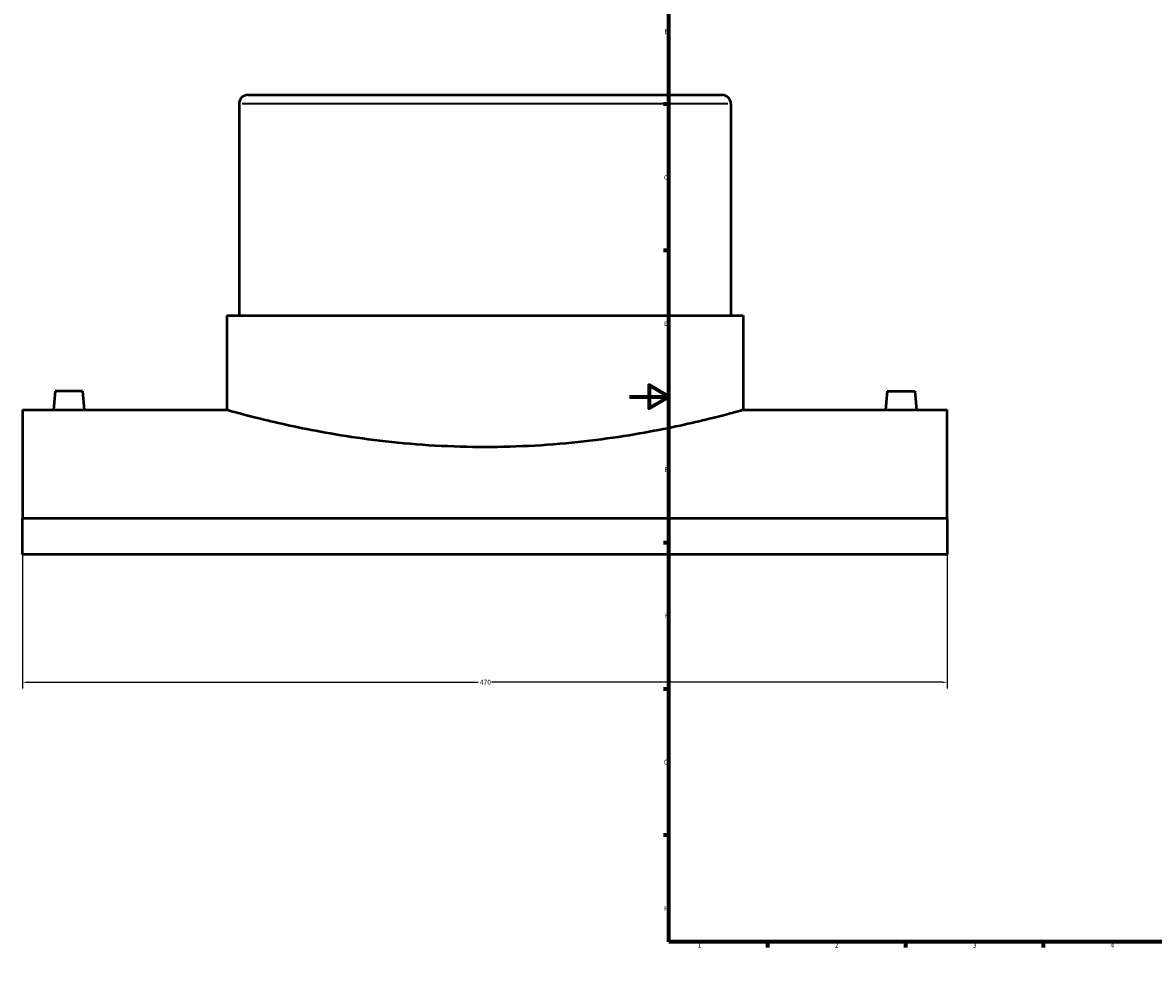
# Model space of a CAD drawing. Header units: millimetres. Extents: x -309 to 1514, y -626 to 1065.
# Tile 1 of 5: x -309 to 266, y 0 to 487. Entities that reach past the tile are written whole.
import ezdxf

# ---------------------------------------------------------------- set-up
doc = ezdxf.new("R2010")
doc.units = ezdxf.units.MM
for name, color, linetype, lineweight in [('Border (ANSI)', 7, 'Continuous', 70), ('Dimension (ANSI)', 7, 'Continuous', 25), ('Visible (ANSI)', 7, 'Continuous', 50), ('Visible Narrow (ANSI)', 7, 'Continuous', 35)]:
    doc.layers.add(name, color=color, linetype=linetype, lineweight=lineweight)
doc.styles.add('Note Text (ANSI)', font='tahoma.ttf')
doc.dimstyles.new('Default - mm (ANSI)', dxfattribs={"dimtxt": 2.4, "dimasz": 2.5, "dimexe": 3.175, "dimexo": 1.6002, "dimgap": 0.8, "dimtad": 0, "dimtoh": 1, "dimdec": 0, "dimrnd": 1e-08, "dimzin": 4, "dimdsep": 46, "dimtxsty": 'Note Text (ANSI)', "dimcen": 0.09, "dimdle": 10, "dimclrd": 256, "dimclre": 256, "dimclrt": 5, "dimadec": 1, "dimazin": 1, "dimtfac": 1.27, "dimtofl": 0, "dimtmove": 0, "dimatfit": 3, "dimfxl": 1, "dimtolj": 1, "dimtzin": 4, "dimlwd": -1, "dimlwe": -1, "dimarcsym": 0})

# ---------------------------------------------------------------- blocks, each defined once
blk = doc.blocks.new('Borders Default Border')
at = {"layer": 'Border (ANSI)'}
for p, q in [((70.08, 574), (70.08, 576.8)), ((140.17, 574), (140.17, 576.8)), ((210.25, 574), (210.25, 576.8)), ((280.33, 574), (280.33, 576.8)), ((350.42, 574), (350.42, 576.8)), ((490.58, 574), (490.58, 576.8)), ((560.67, 574), (560.67, 576.8)), ((630.75, 574), (630.75, 576.8)), ((700.83, 574), (700.83, 576.8)), ((770.92, 574), (770.92, 576.8)), ((20, 519.75), (17.2, 519.75)), ((821, 519.75), (823.8, 519.75)), ((20, 445.5), (17.2, 445.5)), ((821, 445.5), (823.8, 445.5)), ((20, 371.25), (17.2, 371.25)), ((821, 371.25), (823.8, 371.25)), ((20, 222.75), (17.2, 222.75)), ((821, 222.75), (823.8, 222.75)), ((20, 148.5), (17.2, 148.5)), ((821, 148.5), (823.8, 148.5)), ((20, 74.25), (17.2, 74.25)), ((821, 74.25), (823.8, 74.25)), ((70.08, 20), (70.08, 17.2)), ((140.17, 20), (140.17, 17.2)), ((210.25, 20), (210.25, 17.2)), ((280.33, 20), (280.33, 17.2)), ((350.42, 20), (350.42, 17.2)), ((490.58, 20), (490.58, 17.2)), ((560.67, 20), (560.67, 17.2)), ((630.75, 20), (630.75, 17.2)), ((700.83, 20), (700.83, 17.2)), ((770.92, 20), (770.92, 17.2))]:
    blk.add_line(p, q, dxfattribs=at)
at = {"layer": 'Border (ANSI)', "flags": 128}
for points in [[(420.5, 594), (420.5, 574), (414.73, 584), (426.27, 584), (420.5, 574)], [(20, 20), (20, 574), (821, 574), (821, 20), (20, 20)], [(0, 297), (20, 297), (10, 302.77), (10, 291.23), (20, 297)], [(841, 297), (821, 297), (831, 302.77), (831, 291.23), (821, 297)], [(420.5, 0), (420.5, 20), (414.73, 10), (426.27, 10), (420.5, 20)]]:
    blk.add_lwpolyline(points, dxfattribs=at)
at = {"layer": 'Border (ANSI)', "color": 5, "true_color": 0x0000ff, "char_height": 2.4, "attachment_point": 7, "style": 'Note Text (ANSI)'}
for s, insert in [('1', (34.5, 574.4)), ('2', (104.4, 574.4)), ('3', (174.46, 574.35)), ('4', (244.45, 574.4)), ('5', (314.67, 574.35)), ('6', (384.69, 574.35)), ('7', (454.8, 574.4)), ('8', (524.84, 574.35)), ('9', (594.92, 574.35)), ('10', (664.35, 574.35)), ('11', (734.43, 574.4)), ('12', (804.52, 574.4)), ('A', (17.38, 555.68)), ('A', (821.58, 555.68)), ('B', (17.67, 481.43)), ('B', (821.87, 481.43)), ('C', (17.51, 407.13)), ('C', (821.71, 407.13)), ('D', (17.52, 332.93)), ('D', (821.72, 332.93)), ('E', (17.71, 258.68)), ('E', (821.91, 258.68)), ('F', (17.78, 184.43)), ('F', (821.98, 184.43)), ('G', (17.4, 110.13)), ('G', (821.6, 110.13)), ('H', (17.53, 35.93)), ('H', (821.73, 35.93)), ('1', (34.5, 17.2)), ('2', (104.4, 17.2)), ('3', (174.46, 17.15)), ('4', (244.45, 17.2)), ('5', (314.67, 17.15)), ('6', (384.69, 17.15)), ('7', (454.8, 17.2)), ('8', (524.84, 17.15)), ('9', (594.92, 17.15)), ('10', (664.35, 17.15)), ('11', (734.43, 17.2)), ('12', (804.52, 17.2))]:
    blk.add_mtext(s, dxfattribs=dict(at, insert=insert))
blk = doc.blocks.new('*D6')
at = {"layer": 'Defpoints', "color": 0, "transparency": 16777216}
for p in [(-308.54, 235.04), (161.46, 235.04), (161.46, 151.94)]:
    blk.add_point(p, dxfattribs=at)
at = {"layer": 'Dimension (ANSI)', "transparency": 16777216}
for p, q in [((-308.54, 233.44), (-308.54, 148.77)), ((161.46, 233.44), (161.46, 148.77)), ((-306.04, 151.94), (-76.95, 151.94)), ((158.96, 151.94), (-70.14, 151.94))]:
    blk.add_line(p, q, dxfattribs=at)
for points in [[(-306.04, 152.36), (-306.04, 151.53), (-308.54, 151.94)], [(158.96, 152.36), (158.96, 151.53), (161.46, 151.94)]]:
    blk.add_solid(points, dxfattribs=at)
at = {"layer": 'Dimension (ANSI)', "color": 5, "transparency": 16777216, "insert": (-76.15, 153.19), "char_height": 2.4, "attachment_point": 1, "style": 'Note Text (ANSI)'}
blk.add_mtext('\\A1;470', dxfattribs=at)

msp = doc.modelspace()

# ---------------------------------------------------------------- linework, layer by layer
at = {"layer": 'Visible (ANSI)'}
for p, q in [((-194.04, 450.24), (46.96, 450.24)), ((-198.54, 445.74), (-198.54, 338.24)), ((51.46, 445.74), (51.46, 338.24)), ((-204.79, 338.24), (57.71, 338.24)), ((-204.79, 338.24), (-204.79, 290.24)), ((57.71, 338.24), (57.71, 290.24)), ((-292.04, 299.84), (-292.88, 290.24)), ((-278.04, 299.84), (-292.04, 299.84)), ((-278.04, 299.84), (-277.2, 290.24)), ((130.96, 299.84), (130.12, 290.24)), ((130.96, 299.84), (144.96, 299.84)), ((144.96, 299.84), (145.8, 290.24)), ((-308.54, 290.24), (-308.54, 235.04)), ((-308.54, 290.24), (-292.88, 290.24)), ((-277.2, 290.24), (-204.79, 290.24)), ((57.71, 290.24), (130.12, 290.24)), ((145.8, 290.24), (161.46, 290.24)), ((161.46, 235.04), (161.46, 290.24)), ((161.46, 235.04), (-308.54, 235.04)), ((-308.54, 216.8), (-308.54, 235.04)), ((161.46, 235.04), (161.46, 216.8)), ((161.46, 216.8), (-308.54, 216.8))]:
    msp.add_line(p, q, dxfattribs=at)
for centre, start, end in [((-194.04, 445.74), 90, 180), ((46.96, 445.74), 0, 90)]:
    msp.add_arc(centre, 4.5, start, end, dxfattribs=at)
for points, knots in [([(-277.2, 290.24), (-277.2, 290.24), (-277.4, 290.24), (-278.2, 290.22), (-278.8, 290.22), (-280.19, 290.2), (-281.07, 290.19), (-283.01, 290.18), (-284.06, 290.17), (-285.04, 290.17), (-286.03, 290.17), (-287.08, 290.18), (-289.01, 290.19), (-289.89, 290.2), (-291.28, 290.22), (-291.89, 290.22), (-292.68, 290.24), (-292.88, 290.24), (-292.88, 290.24)], [3.545197, 3.545197, 3.545197, 3.545197, 3.840606, 3.840606, 4.136014, 4.136014, 4.431472, 4.431472, 4.72693, 4.72693, 4.72693, 5.022388, 5.022388, 5.317845, 5.317845, 5.613254, 5.613254, 5.908662, 5.908662, 5.908662, 5.908662]), ([(57.71, 290.24), (57.71, 290.24), (56.91, 290.01), (53.57, 289.09), (51.02, 288.39), (44.31, 286.63), (40.14, 285.58), (30.52, 283.3), (25.07, 282.08), (13.46, 279.73), (6.91, 278.5), (-7.38, 276.19), (-15.11, 275.1), (-31.27, 273.3), (-39.7, 272.57), (-56.69, 271.61), (-65.25, 271.37), (-81.83, 271.37), (-90.39, 271.61), (-107.38, 272.57), (-115.82, 273.3), (-131.97, 275.1), (-139.7, 276.19), (-153.99, 278.5), (-160.55, 279.73), (-172.15, 282.08), (-177.6, 283.3), (-187.22, 285.58), (-191.39, 286.63), (-198.1, 288.39), (-200.65, 289.09), (-203.99, 290.01), (-204.79, 290.24), (-204.79, 290.24)], [19.892668, 19.892668, 19.892668, 19.892668, 22.378967, 22.378967, 24.865266, 24.865266, 27.351565, 27.351565, 29.837864, 29.837864, 32.324732, 32.324732, 34.8116, 34.8116, 37.298469, 37.298469, 39.785337, 39.785337, 42.272205, 42.272205, 44.759073, 44.759073, 47.245942, 47.245942, 49.73281, 49.73281, 52.219109, 52.219109, 54.705408, 54.705408, 57.191706, 57.191706, 59.678005, 59.678005, 59.678005, 59.678005]), ([(145.8, 290.24), (145.8, 290.24), (145.6, 290.24), (144.8, 290.22), (144.2, 290.22), (142.81, 290.2), (141.93, 290.19), (139.99, 290.18), (138.94, 290.17), (136.97, 290.17), (135.92, 290.18), (133.99, 290.19), (133.11, 290.2), (131.72, 290.22), (131.11, 290.22), (130.32, 290.24), (130.12, 290.24), (130.12, 290.24)], [1.181732, 1.181732, 1.181732, 1.181732, 1.477141, 1.477141, 1.772549, 1.772549, 2.068007, 2.068007, 2.363465, 2.363465, 2.658923, 2.658923, 2.954381, 2.954381, 3.249789, 3.249789, 3.545197, 3.545197, 3.545197, 3.545197])]:
    msp.add_open_spline(points, degree=3, knots=knots, dxfattribs=at)
at = {"layer": 'Visible Narrow (ANSI)'}
msp.add_line((49.92, 445.74), (-197, 445.74), dxfattribs=at)

# ---------------------------------------------------------------- block references
msp.add_blockref('Borders Default Border', (0, 0))

# ---------------------------------------------------------------- dimensions: what is measured, and where the dimension line sits
at = {"layer": 'Dimension (ANSI)'}
dim = msp.add_linear_dim(base=(161.46, 151.94), p1=(-308.54, 235.04), p2=(161.46, 235.04), dimstyle='Default - mm (ANSI)', override={"dimgap": 0.8, "dimtoh": 0, "dimdec": 0, "dimtol": 0, "dimlim": 0, "dimtp": 0, "dimtm": 0, "dimtdec": 2, "dimatfit": 1}, dxfattribs=at)
dim.commit()
dim.dimension.update_dxf_attribs({"geometry": '*D6', "text_midpoint": (-73.54, 151.94), "dimtype": 160})

doc.saveas('drawing.dxf')
